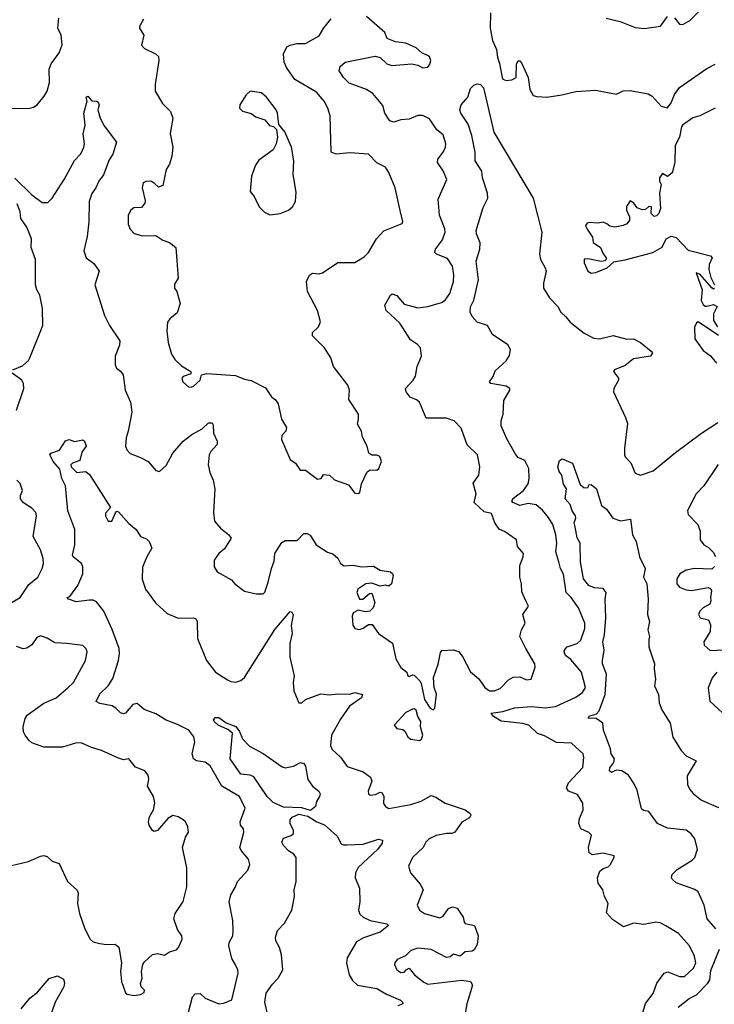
# Model space of a CAD drawing. Extents: x 1690054 to 1842981, y 782881 to 914114.
# Tile 87 of 256: x 1729503 to 1733590, y 830651 to 836445. Entities that reach past the tile are written whole.
import ezdxf

# ---------------------------------------------------------------- set-up
doc = ezdxf.new("R2010")
doc.units = 0

msp = doc.modelspace()

# ---------------------------------------------------------------- linework, layer by layer
at = {"layer": '0CON10XD'}
for points in [[(1732272.6, 836485), (1732270.6, 836395), (1732285, 836323.8), (1732309.1, 836269.1), (1732313.4, 836225), (1732326.8, 836186.8), (1732342.2, 836105), (1732346.2, 836095), (1732365, 836087.5), (1732398.3, 836091.7), (1732423.8, 836105), (1732426.7, 836185), (1732435, 836202.5), (1732445, 836202.5), (1732455, 836192.5), (1732494.3, 836105), (1732504.6, 836034.6), (1732525, 836000), (1732545, 835992.5), (1732605, 835989.4), (1732692.3, 836002.3), (1732775, 836022.5), (1732891.1, 836031.1), (1733015, 836006.2), (1733053.8, 836026.2), (1733095, 836029.2), (1733199.8, 836009.8), (1733224.5, 835994.5), (1733276.4, 835936.4), (1733315, 835927.5), (1733335, 835956.2), (1733355.3, 836004.7), (1733385, 836047.1), (1733545, 836157.8), (1733595, 836184.3)], [(1733355.5, 836455.5), (1733385, 836418.8), (1733405, 836416.2), (1733445, 836441.2), (1733500, 836495)], [(1729405, 835924), (1729557.7, 835922.3), (1729585, 835930), (1729605.5, 835944.5), (1729648, 835995), (1729664.2, 836025), (1729678.6, 836075), (1729677.5, 836155), (1729689.2, 836185), (1729735, 836251.2), (1729753, 836297), (1729747.7, 836355), (1729727.8, 836395), (1729734.2, 836455)], [(1730232.4, 836447.6), (1730208.6, 836405), (1730209.2, 836395), (1730234, 836355), (1730220, 836295), (1730236.7, 836275), (1730302.5, 836245), (1730319.5, 836229.5), (1730322, 836205), (1730300, 836065), (1730301.2, 836025), (1730343.2, 835953.2), (1730390, 835905), (1730404, 835865), (1730388.9, 835775), (1730404.4, 835695), (1730397.9, 835642.1), (1730384, 835595), (1730365.6, 835564.4), (1730345, 835470), (1730320.7, 835460.7), (1730295, 835483.3), (1730275, 835496), (1730245.9, 835494.1), (1730230, 835485), (1730224.1, 835455.9), (1730240.7, 835380.7), (1730238.8, 835365), (1730219.1, 835340.9), (1730175, 835338.1), (1730157.5, 835325), (1730141.4, 835295), (1730142.1, 835242.1), (1730153.4, 835213.4), (1730176.6, 835186.6), (1730225, 835174.2), (1730305, 835176.2), (1730345, 835148.8), (1730384.2, 835134.2), (1730422.5, 835105), (1730436.2, 834925), (1730415, 834890), (1730413.3, 834865), (1730427.5, 834845), (1730448, 834775), (1730429.7, 834720.3), (1730386.2, 834685), (1730373.3, 834665), (1730369.2, 834615), (1730377.1, 834545), (1730397, 834477), (1730416, 834445), (1730455, 834408.1), (1730510, 834375), (1730509.3, 834360.7), (1730465, 834346), (1730456.7, 834335), (1730463.3, 834315), (1730495.9, 834285.9), (1730512.3, 834282.3), (1730525, 834288), (1730565, 834323.3), (1730572.5, 834355), (1730605, 834364.2), (1730772.5, 834352.5), (1730825, 834329.4), (1730865, 834323.1), (1730949.6, 834279.6), (1730985, 834226), (1731007.6, 834207.6), (1731023.1, 834185), (1731043.8, 834095), (1731073.3, 834045), (1731070, 834025), (1731045, 833998.8), (1731042.9, 833975), (1731095, 833857.5), (1731126.7, 833835), (1731152.5, 833795), (1731185, 833793.8), (1731255, 833741.2), (1731276.7, 833745), (1731290.7, 833769.3), (1731325, 833764.3), (1731355, 833737.8), (1731438.3, 833708.3), (1731475, 833660), (1731495, 833657.5), (1731505, 833662.5), (1731513.3, 833715), (1731546.7, 833785), (1731565, 833797.5), (1731605, 833793.8), (1731616, 833805), (1731631.2, 833845), (1731622.5, 833875), (1731605, 833883.3), (1731575, 833882.5), (1731557.5, 833895), (1731548, 833935), (1731519.7, 833989.7), (1731513.3, 834025), (1731490, 834065), (1731497.5, 834095), (1731496.7, 834125), (1731439.5, 834209.5), (1731444.2, 834265), (1731434.2, 834294.2), (1731350, 834405), (1731333.8, 834455), (1731297.5, 834515), (1731226, 834585), (1731226.2, 834605), (1731261.7, 834638.3), (1731272.3, 834667.7), (1731254.4, 834735), (1731196.6, 834846.6), (1731190, 834905), (1731208.3, 834941.7), (1731225, 834953.8), (1731265, 834950), (1731285, 834956.2), (1731375, 835016.2), (1731475, 835017.5), (1731530, 835050), (1731555.8, 835075), (1731602, 835155), (1731645, 835202), (1731754.1, 835245.9), (1731757.7, 835257.7), (1731742.1, 835322.1), (1731711.9, 835455), (1731675, 835546.7), (1731655, 835578), (1731605, 835603.8), (1731555, 835654.2), (1731445, 835662.2), (1731364.6, 835654.6), (1731335.6, 835665.6), (1731329.1, 835879.1), (1731316.9, 835925), (1731294.3, 835965), (1731248.8, 836018.8), (1731122.6, 836092.6), (1731072.1, 836165), (1731059.6, 836195), (1731055.5, 836245), (1731075, 836285.6), (1731093.9, 836296.1), (1731134.4, 836304.4), (1731185.5, 836304.5), (1731265, 836350), (1731292.4, 836397.6), (1731335, 836451.2)], [(1730577, 834037), (1730615, 834073.8), (1730635, 834072.5), (1730640.7, 834060.7), (1730643, 834013), (1730666, 833965), (1730664.2, 833945), (1730628.6, 833905), (1730618.6, 833885), (1730612.5, 833825), (1730621.5, 833781.5), (1730641.9, 833735), (1730651.5, 833685), (1730644.4, 833545), (1730649.2, 833495), (1730685, 833453.3), (1730734, 833415), (1730748, 833395), (1730707.6, 833332.4), (1730675, 833304), (1730646.9, 833265), (1730647.8, 833225), (1730665, 833196.9), (1730749.4, 833149.4), (1730768.8, 833125), (1730825, 833083.3), (1730895, 833066.7), (1730935, 833066), (1730945, 833076.7), (1730965.3, 833135), (1730984, 833216), (1731001.1, 833258.9), (1731004.6, 833305), (1731045, 833368.9), (1731065, 833380.6), (1731135, 833381.2), (1731175, 833421.2), (1731195, 833421.2), (1731211.4, 833411.4), (1731248, 833355), (1731315, 833312), (1731345, 833302.5), (1731375, 833277.5), (1731391.2, 833245), (1731412.1, 833232.1), (1731465.3, 833234.7), (1731515, 833226.7), (1731585, 833230), (1731625, 833205.5), (1731685, 833197.1), (1731696.6, 833186.6), (1731700.8, 833175), (1731690, 833125), (1731675, 833112.5), (1731655, 833117.5), (1731625, 833112.5), (1731575, 833130), (1731540, 833125), (1731492.5, 833095), (1731487.5, 833075), (1731503.3, 833035), (1731522.5, 833035), (1731561.7, 833068.3), (1731575, 833070), (1731592.5, 833015), (1731583.3, 832985), (1731562.5, 832965), (1731535, 832960), (1731495, 832971.4), (1731465, 832955.6), (1731459.6, 832935), (1731463, 832883), (1731475, 832862.5), (1731502.7, 832857.3), (1731525, 832864.2), (1731555, 832886), (1731576.9, 832886.9), (1731613.4, 832833.4), (1731697.3, 832777.2), (1731716.5, 832685), (1731745, 832634.2), (1731781.2, 832605), (1731787.5, 832585), (1731795, 832580), (1731815, 832590), (1731825, 832587.5), (1731856.7, 832555), (1731865, 832540), (1731885.8, 832445), (1731918.8, 832395), (1731935, 832384.2), (1731945.8, 832395), (1731955.9, 832475.9), (1731941.2, 832515), (1731938, 832575), (1731966.2, 832653.8), (1731978, 832722), (1731986.7, 832733.3), (1732055, 832738), (1732085, 832726.7), (1732108.6, 832698.6), (1732155, 832608), (1732205, 832566.7), (1732240.6, 832515), (1732266.9, 832496.9), (1732295, 832496.2), (1732330.5, 832509.5), (1732378.5, 832561.5), (1732405.7, 832575.7), (1732445, 832579.2), (1732485, 832560), (1732512.5, 832565), (1732535.8, 832635), (1732534.3, 832655), (1732480, 832745), (1732446.5, 832815), (1732455.4, 832854.6), (1732478, 832895), (1732464.2, 832945), (1732497.5, 832995), (1732480, 833025), (1732457.7, 833077.7), (1732456.1, 833126.1), (1732445.6, 833165), (1732445.9, 833234.1), (1732465.4, 833284.6), (1732466.7, 833305), (1732432.5, 833345), (1732426.2, 833385), (1732355, 833433.6), (1732325, 833446.9), (1732298.9, 833485), (1732279.8, 833539.8), (1732235, 833549.6), (1732177.5, 833605), (1732188.9, 833655), (1732171.7, 833718.3), (1732204.3, 833765), (1732211.1, 833815), (1732196.7, 833885), (1732135, 833944), (1732101.3, 834041.3), (1732060, 834085), (1732015, 834100.6), (1731895, 834100), (1731854.7, 834194.7), (1731838.3, 834208.3), (1731800, 834225), (1731776.7, 834255), (1731773.8, 834275), (1731818, 834325), (1731831.3, 834348.7), (1731840.8, 834405), (1731866.6, 834465), (1731862.1, 834515), (1731844.5, 834535), (1731801.5, 834561.5), (1731740.1, 834660.1), (1731659.7, 834735), (1731651.6, 834765), (1731685, 834824.2), (1731695, 834831.9), (1731721.5, 834821.5), (1731765, 834771.6), (1731845, 834749.7), (1731905, 834756.7), (1731985, 834781.1), (1732007.1, 834795), (1732034.6, 834835), (1732055.9, 834905), (1732057.6, 834945), (1732050, 834995), (1732019.3, 835039.3), (1731956, 835065), (1731945.8, 835075), (1731950, 835095), (1731990.2, 835149.8), (1732005.7, 835195.7), (1732004.2, 835215), (1731973.1, 835295), (1731965, 835390), (1732016.9, 835505), (1731995, 835556.7), (1731960.6, 835605), (1731963.1, 835625), (1731995.5, 835665), (1732008.8, 835695), (1732010.8, 835715), (1731995, 835767.1), (1731958.1, 835798.1), (1731915, 835861.4), (1731875, 835882.2), (1731845, 835882.1), (1731795, 835859.2), (1731745, 835855.5), (1731705, 835843.3), (1731680.6, 835850.6), (1731651.9, 835895), (1731640.5, 835940.5), (1731580.7, 836010.7), (1731544.6, 836034.6), (1731442, 836072), (1731408, 836105), (1731383.3, 836145), (1731389.3, 836170.7), (1731417.5, 836195), (1731595, 836230), (1731625, 836223.3), (1731664, 836185), (1731692.5, 836175), (1731810, 836185), (1731845, 836178), (1731875, 836162.9), (1731903.6, 836166.4), (1731917, 836183), (1731922.5, 836205), (1731915, 836228.8), (1731869.5, 836249.5), (1731835, 836279.4), (1731775, 836306.4), (1731715, 836315.5), (1731665, 836333.8), (1731650.7, 836370.7), (1731543.1, 836465)], [(1732953.1, 836455), (1733035, 836435.3), (1733125, 836398.8), (1733176.6, 836393.4), (1733272.2, 836407.8), (1733315, 836463.8)], [(1732375, 834532.9), (1732285, 834592.5), (1732255.2, 834645.2), (1732195, 834665.6), (1732165, 834699.1), (1732153.9, 834725), (1732155.5, 834755), (1732175.3, 834794.7), (1732202.3, 834915), (1732187.8, 835025), (1732210.6, 835095), (1732212.1, 835132.1), (1732191.1, 835185), (1732189.4, 835205), (1732229.5, 835340.5), (1732256.7, 835395), (1732256.2, 835425), (1732226.5, 835515), (1732222.5, 835555), (1732182.1, 835615), (1732182.1, 835665), (1732163.9, 835763.9), (1732141.3, 835831.3), (1732098, 835895), (1732092, 835915), (1732101.2, 835945), (1732139.7, 835990.3), (1732155, 836040), (1732175, 836060.8), (1732195, 836068.1), (1732215, 836064.2), (1732232.5, 836045), (1732293, 835783), (1732524.8, 835395), (1732575.4, 835195), (1732560.9, 835065), (1732566.8, 835035), (1732595.3, 834985), (1732600.3, 834965), (1732584.6, 834894.6), (1732584.5, 834865), (1732619.2, 834809.2), (1732668.4, 834758.4), (1732685.9, 834725), (1732717.2, 834697.2), (1732741.5, 834665), (1732825, 834601.5), (1732880.9, 834570.9), (1732915, 834567.5), (1732995, 834586.7), (1733075, 834565.4), (1733115, 834567.5), (1733155, 834545.6), (1733218.8, 834495), (1733226, 834485), (1733214.2, 834465.8), (1733115, 834450.5), (1733065, 834411.4), (1733002.5, 834385), (1732996.7, 834375), (1733026.2, 834335), (1733026.2, 834325), (1732999.2, 834275), (1732997.5, 834255), (1733068, 834105), (1733078.8, 834068.8), (1733061.1, 833925), (1733061.9, 833885), (1733065, 833873.8), (1733098.3, 833838.3), (1733125, 833776), (1733155, 833765.6), (1733229.1, 833790.9), (1733362.2, 833897.8), (1733515, 834011.9), (1733611.2, 834075)], [(1730975, 835298), (1731035, 835304.2), (1731085.6, 835324.4), (1731108.8, 835345), (1731126.2, 835375), (1731130.5, 835430.5), (1731111.4, 835535), (1731115.8, 835615), (1731103.3, 835695), (1731062.5, 835785), (1731028.3, 835828.3), (1731020.8, 835895), (1731012, 835915), (1730955, 835988.8), (1730926.7, 836015), (1730860, 836025), (1730835, 836002.5), (1730799.2, 835945), (1730795.8, 835925), (1730815, 835907.5), (1730865, 835893.8), (1730893.2, 835873.2), (1730946.1, 835856.1), (1730973.6, 835823.6), (1730997, 835817), (1731015, 835800), (1731020, 835755), (1731012.5, 835715), (1730995, 835680), (1730910.5, 835619.5), (1730890.5, 835589.5), (1730867.5, 835525), (1730860, 835435), (1730882.5, 835405), (1730912.5, 835345), (1730942.7, 835312.7), (1730975, 835298)], [(1729475, 835513.8), (1729575, 835414), (1729635, 835370), (1729669.7, 835370.3), (1729694.3, 835395), (1729764.5, 835505), (1729825, 835616.7), (1729863, 835657), (1729881.4, 835695), (1729884.4, 835715.6), (1729877, 835773), (1729888.5, 835825), (1729881.1, 835895), (1729900, 835965), (1729895, 835990), (1729905, 835996), (1729927.5, 835967.5), (1729956.4, 835966.4), (1729965, 835960), (1729970, 835945), (1729963.8, 835915), (1729976.2, 835865), (1730001.2, 835821.2), (1730072, 835725), (1730051.9, 835655), (1730029.3, 835620.7), (1729997.1, 835532.9), (1729968.1, 835495), (1729951.5, 835455), (1729927.6, 835422.4), (1729911.2, 835375), (1729911.1, 835255), (1729900.3, 835169.7), (1729880.8, 835085), (1729894, 835045), (1729940.3, 835010.3), (1729971.2, 834965), (1729945.8, 834885), (1730001.4, 834705), (1730032.5, 834645), (1730092.5, 834555), (1730090.5, 834529.5), (1730065.8, 834465), (1730064.2, 834415), (1730072.5, 834395), (1730097.2, 834377.2), (1730111.4, 834355), (1730123.3, 834265), (1730154.5, 834194.5), (1730162.9, 834135), (1730142.5, 834025), (1730129.2, 833985), (1730126, 833935), (1730133.8, 833915), (1730153.3, 833893.3), (1730215, 833870), (1730260, 833845), (1730305, 833793.3), (1730325, 833787.5), (1730365, 833822), (1730403.9, 833895), (1730465, 833964.4), (1730515.3, 834004.7), (1730577, 834037)], [(1733595.7, 835925), (1733505, 835879.1), (1733462.6, 835867.4), (1733403.3, 835825), (1733395.9, 835814.1), (1733385, 835753.3), (1733359.5, 835705), (1733357.3, 835605), (1733342.5, 835545), (1733315, 835522.5), (1733285, 835540), (1733267.5, 835515), (1733267.5, 835495), (1733277.5, 835475), (1733266.7, 835425), (1733272.5, 835335), (1733262.5, 835305), (1733249.3, 835290.7), (1733235, 835287.5), (1733217.5, 835305), (1733220, 835345), (1733205, 835346.7), (1733185, 835327.5), (1733165, 835326.7), (1733135, 835337.5), (1733116.4, 835366.4), (1733095, 835380), (1733073.9, 835346.1), (1733073.6, 835323.6), (1733090, 835285), (1733090, 835265), (1733075, 835244), (1733053.6, 835233.6), (1733003.8, 835223.8), (1732975, 835230), (1732957.5, 835245), (1732935, 835253.3), (1732905, 835248.8), (1732855, 835252.5), (1732841.7, 835248.3), (1732831.2, 835235), (1732842.3, 835212.3), (1732873.3, 835165), (1732877.5, 835135), (1732920, 835105), (1732935, 835067.5), (1732953.3, 835045), (1732953.3, 835035), (1732945, 835026.7), (1732925, 835022.9), (1732845, 835038.9), (1732823.6, 835036.4), (1732824.5, 835015), (1732845, 834966.2), (1732865, 834953.8), (1732892.3, 834957.7), (1732960, 834985), (1732999.5, 835020.5), (1733065, 835031.4), (1733228, 835075), (1733283.2, 835106.8), (1733306.7, 835155), (1733335, 835172.5), (1733365, 835163.3), (1733435, 835090), (1733567.5, 835055), (1733576.7, 835045), (1733558.8, 835005), (1733558, 834975), (1733568.3, 834928.3), (1733590, 834885)], [(1729463.8, 834385), (1729520.5, 834409.5), (1729555, 834440), (1729563.1, 834455), (1729640, 834645), (1729637.9, 834745), (1729621.5, 834825), (1729603.8, 834855), (1729596, 834885), (1729595.5, 835035), (1729571.6, 835105), (1729573.1, 835155), (1729545.4, 835225), (1729511.1, 835275), (1729506.4, 835315), (1729487.7, 835362.3)], [(1733590, 834865), (1733585, 834860), (1733575, 834867.5), (1733505.9, 834945.9), (1733482.5, 834955), (1733518.8, 834855), (1733513, 834793), (1733525, 834770), (1733535, 834760), (1733545, 834760), (1733585, 834770), (1733607, 834757), (1733584, 834715), (1733585.8, 834675), (1733608.8, 834638.8)], [(1733615, 834587.5), (1733495, 834667.5), (1733485, 834662.5), (1733473.9, 834636.1), (1733475, 834567.5), (1733525, 834499.4), (1733567.9, 834467.9), (1733603.3, 834423.3)], [(1733167.7, 830595), (1733185, 830656), (1733230, 830715), (1733251.5, 830775), (1733295, 830834.2), (1733316.9, 830843.1), (1733385, 830815.4), (1733415, 830815.4), (1733468.2, 830865), (1733480.8, 830895), (1733474.1, 830934.1), (1733444.5, 830995), (1733378.3, 831068.3), (1733305, 831113.1), (1733270.3, 831130.3), (1733245, 831134.3), (1733175, 831120.6), (1733115, 831129.4), (1733055, 831108), (1732990.7, 831150.7), (1732955, 831190), (1732965.7, 831245), (1732942.9, 831285), (1732934.2, 831325), (1732906, 831365), (1732901.8, 831395), (1732916.9, 831435), (1732935, 831451.1), (1732965, 831461.1), (1732977.9, 831472.1), (1733001.4, 831515), (1733001.2, 831525), (1732935, 831540.4), (1732871.7, 831531.7), (1732853.2, 831543.2), (1732849.2, 831575), (1732867, 831647), (1732852.5, 831662.5), (1732804.3, 831684.3), (1732793.5, 831715), (1732796.5, 831745), (1732818.8, 831795), (1732817.2, 831835), (1732785.3, 831885.3), (1732731.4, 831905), (1732720.6, 831925), (1732731.4, 831955), (1732815.3, 832044.7), (1732822.9, 832105), (1732817.9, 832125), (1732748.9, 832188.9), (1732661.7, 832191.7), (1732591, 832231), (1732550, 832245), (1732498.5, 832295), (1732463, 832303), (1732335, 832318.4), (1732290, 832345), (1732276.7, 832365), (1732345, 832375.3), (1732415, 832396), (1732515, 832404.7), (1732596.5, 832396.5), (1732655, 832404.7), (1732775, 832458.7), (1732814.1, 832485.9), (1732832.7, 832515), (1732809.2, 832605), (1732745, 832679.5), (1732714.7, 832704.7), (1732705.6, 832725), (1732709.8, 832740.2), (1732725, 832754.5), (1732782, 832775), (1732804.4, 832795), (1732827.4, 832862.6), (1732828.8, 832895), (1732790.5, 832985), (1732748.5, 833045), (1732718.9, 833075), (1732703.1, 833183.1), (1732684.2, 833215), (1732675.6, 833254.4), (1732658.2, 833315), (1732662.9, 833365), (1732658.2, 833415), (1732639.5, 833475), (1732615, 833515.6), (1732579.8, 833559.8), (1732541.3, 833591.3), (1732495, 833598.9), (1732445, 833587), (1732404.5, 833604.5), (1732398.7, 833615), (1732409.3, 833630.7), (1732466.4, 833675), (1732494.5, 833715), (1732501.1, 833745), (1732497.8, 833805), (1732475, 833851.2), (1732435, 833870), (1732419.3, 833889.3), (1732368.8, 833978.8), (1732336, 834056), (1732335.8, 834085), (1732348.1, 834125), (1732352.5, 834205), (1732387.8, 834265), (1732386.9, 834275), (1732365, 834289.1), (1732274.1, 834304.1), (1732267.1, 834315), (1732289.2, 834345), (1732301.1, 834378.9), (1732365, 834437.1), (1732385, 834468.8), (1732390.6, 834505), (1732375, 834532.9)], [(1729485, 834147.5), (1729527.5, 834275), (1729526.5, 834305), (1729516.7, 834325), (1729460, 834365)], [(1730497.1, 830605), (1730520, 830695), (1730535, 830712.5), (1730565, 830714.2), (1730595, 830687.8), (1730675.5, 830654.5), (1730705, 830657.5), (1730752, 830678), (1730789.2, 830835), (1730787.5, 830855), (1730773.6, 830883.6), (1730750.9, 830920.9), (1730733.5, 830995), (1730736.5, 831015), (1730756.9, 831055), (1730760, 831085), (1730756.4, 831145), (1730735.6, 831255), (1730744.6, 831295.4), (1730771.7, 831338.3), (1730783.8, 831375), (1730845, 831440), (1730858, 831475), (1730850, 831505), (1730805.7, 831555.7), (1730799.2, 831575), (1730822.9, 831665), (1730819.2, 831685), (1730803.1, 831705), (1730801.1, 831725), (1730830, 831805), (1730797.5, 831875), (1730692.1, 831935), (1730624.5, 832055), (1730595, 832075.8), (1730544.1, 832084.1), (1730525.7, 832095), (1730518.2, 832125), (1730533.5, 832193.5), (1730527.8, 832225), (1730497.8, 832265), (1730431.9, 832298.1), (1730365, 832323.3), (1730305, 832360.6), (1730235, 832385.6), (1730195, 832421.8), (1730169.4, 832415), (1730125.4, 832364.6), (1730115, 832360.8), (1730097, 832367), (1730070, 832395), (1730048, 832408), (1729975, 832420.8), (1729954.2, 832434.2), (1729975, 832478), (1730023.6, 832526.3), (1730050.4, 832569.6), (1730084.7, 832675.3), (1730090.7, 832715), (1730087.8, 832745), (1730047.2, 832857.2), (1729998.5, 832965), (1729955, 833020.6), (1729935, 833029.4), (1729915, 833029.4), (1729835, 833020), (1729790, 833035), (1729782.5, 833045), (1729798, 833052), (1729844.5, 833115.5), (1729875.8, 833185), (1729875.8, 833225), (1729867.5, 833245), (1729818.8, 833285), (1729814, 833295), (1729827.3, 833355), (1729827.1, 833445), (1729787.5, 833555), (1729772.5, 833702.5), (1729751.9, 833745), (1729739.7, 833799.7), (1729700, 833845), (1729680, 833885), (1729687.5, 833895), (1729736.9, 833913.1), (1729773, 833967), (1729795, 833976), (1729825, 833963.3), (1729875, 833973.3), (1729885.6, 833965.6), (1729893.8, 833935), (1729868.6, 833901.4), (1729858, 833852), (1729813.8, 833835), (1729803.8, 833825), (1729806.2, 833815), (1729840.5, 833780.5), (1729893, 833787), (1729915, 833768.8), (1730036.7, 833575), (1730008.6, 833541.4), (1730009.2, 833525), (1730023.3, 833495), (1730045, 833493.8), (1730066.4, 833543.6), (1730075, 833552.5), (1730085, 833550), (1730145, 833481.2), (1730188, 833445), (1730213.4, 833403.4), (1730250.3, 833390.3), (1730265, 833374), (1730280, 833335), (1730250.5, 833285), (1730225.5, 833224.5), (1730223.9, 833153.9), (1730244.5, 833095), (1730303, 833013), (1730371.3, 832951.3), (1730435, 832924.3), (1730525.8, 832925.8), (1730540, 832920), (1730547.1, 832905), (1730549.2, 832805), (1730601.9, 832675), (1730655, 832605.6), (1730725, 832560.6), (1730745, 832551.4), (1730775, 832548), (1730805, 832556), (1730826, 832574), (1731003.8, 832856.2), (1731095, 832962.9), (1731105, 832959.2), (1731113, 832943), (1731100.2, 832879.8), (1731106, 832834), (1731093.2, 832775), (1731093.6, 832695), (1731118.8, 832585), (1731111.5, 832545), (1731116.6, 832496.6), (1731145, 832426.2), (1731162.5, 832425), (1731185.5, 832444.5), (1731275, 832479.1), (1731325, 832471.9), (1731375, 832479.4), (1731445, 832476.5), (1731475, 832485.4), (1731520, 832475), (1731514, 832455), (1731444.2, 832405.8), (1731390.9, 832329.2), (1731336.9, 832235), (1731331.5, 832175), (1731341.4, 832151.4), (1731391.1, 832105), (1731430, 832050), (1731525, 832018.6), (1731567.6, 831987.6), (1731575.8, 831965), (1731554.4, 831905.6), (1731555, 831890), (1731565, 831881.2), (1731596.7, 831886.7), (1731625, 831900), (1731635, 831896.7), (1731645.6, 831875), (1731643.2, 831833.2), (1731656, 831815), (1731675, 831804.5), (1731805, 831827.1), (1731865, 831847.5), (1731925, 831880), (1731951.3, 831871.3), (1732006.2, 831835), (1732123.8, 831795), (1732153.8, 831775), (1732158, 831765), (1732150.3, 831749.7), (1732105, 831724), (1732063.3, 831665), (1732045, 831656), (1732015, 831656.7), (1731952.5, 831645), (1731912, 831625), (1731893.3, 831605), (1731877.5, 831575), (1731814.3, 831515), (1731790, 831465), (1731802.5, 831425), (1731859.3, 831359.3), (1731877.5, 831325), (1731840.8, 831235), (1731855.8, 831205), (1731884, 831185), (1731975, 831159.4), (1731995, 831170), (1732025.5, 831214.5), (1732050, 831225), (1732076.8, 831216.8), (1732112.9, 831165), (1732118, 831135), (1732125, 831126.2), (1732178.8, 831115), (1732200.6, 831055), (1732195, 831002.5), (1732177.6, 830972.4), (1732165, 830963.8), (1732125, 830960), (1732095, 830933.8), (1732055, 830945.7), (1732035, 830931.4), (1732015, 830927.3), (1731925, 830974.5), (1731845, 830982.2), (1731805, 830968), (1731773, 830937), (1731725, 830914.2), (1731710, 830895), (1731709.2, 830885), (1731722.5, 830855), (1731745, 830839.2), (1731765, 830841.2), (1731776.7, 830855), (1731795, 830863.8), (1731825.7, 830825.7), (1731881.5, 830781.5), (1731905, 830770.5), (1732104.4, 830794.4), (1732156.2, 830785), (1732168, 830765), (1732132.9, 830655), (1732117.5, 830565)], [(1733598.8, 831095), (1733547.1, 831155), (1733529.6, 831235), (1733495, 831312.5), (1733475, 831327.5), (1733365.6, 831365.6), (1733343.8, 831385), (1733338.3, 831398.3), (1733341.2, 831415), (1733370.8, 831445), (1733460.2, 831499.8), (1733474.6, 831515.4), (1733490.3, 831565), (1733474.6, 831625), (1733454.5, 831655), (1733425, 831676.1), (1733315, 831688.7), (1733255.7, 831715.7), (1733205, 831786.9), (1733172.4, 831792.4), (1733160.9, 831800.9), (1733135, 831910.6), (1733118.9, 831948.9), (1733085, 831999.2), (1733045, 832024.4), (1733015, 832029.4), (1733003.8, 832025), (1732985, 832015.8), (1732973.1, 832025), (1732975, 832043.3), (1732999.2, 832075), (1733002, 832095), (1732982.9, 832125), (1732978.6, 832155), (1732938.6, 832265), (1732933.8, 832305), (1732895, 832334), (1732847.5, 832335), (1732855, 832348), (1732895, 832359.2), (1732912.3, 832377.7), (1732947.2, 832475), (1732954.7, 832595), (1732932.2, 832655), (1732931.1, 832675), (1732941.6, 832735), (1732934.8, 832785.2), (1732943.8, 832825), (1732950.8, 832925), (1732947.1, 833035), (1732954, 833075), (1732935, 833098.1), (1732885, 833101.9), (1732852, 833115), (1732820.3, 833155), (1732802.1, 833255), (1732799.6, 833365), (1732782.9, 833397.1), (1732771.4, 833461.4), (1732764.6, 833485), (1732776, 833515), (1732773.3, 833525), (1732753.2, 833555), (1732742.3, 833592.3), (1732712, 833625), (1732720, 833685), (1732703, 833713), (1732692.5, 833765), (1732676.4, 833786.4), (1732668.8, 833815), (1732679.2, 833850.8), (1732695, 833861.2), (1732755.5, 833835.5), (1732800.7, 833710.7), (1732825, 833690), (1732848.3, 833691.7), (1732851.7, 833708.3), (1732865, 833710), (1732897.5, 833685), (1732926.4, 833586.4), (1732956, 833565), (1732992.5, 833512.5), (1733037.3, 833497.3), (1733096.2, 833506.2), (1733108, 833415), (1733129.4, 833375), (1733149.5, 833285), (1733183.8, 833215), (1733172.7, 833165), (1733191.9, 833125), (1733201, 833035), (1733196.1, 832946.1), (1733208.8, 832905), (1733199.5, 832855), (1733209.2, 832815), (1733205, 832797.5), (1733204.3, 832755), (1733238.1, 832655), (1733235.6, 832625), (1733243.6, 832565), (1733238.6, 832525), (1733261.2, 832475), (1733266.2, 832425), (1733280.6, 832385), (1733330.5, 832305), (1733345, 832224.2), (1733395, 832145.8), (1733425, 832113.5), (1733483.8, 832085), (1733429.1, 831995), (1733432.7, 831945), (1733445.4, 831915), (1733465, 831891.8), (1733515, 831853.6), (1733615, 831810)], [(1733612.3, 833827.7), (1733527.2, 833702.8), (1733482.7, 833655), (1733432, 833558), (1733435, 833532.9), (1733493.5, 833475), (1733506, 833435), (1733506.2, 833385), (1733528.8, 833355), (1733555, 833339.2), (1733582.2, 833312.2), (1733597.1, 833287.1)], [(1729435, 833004.4), (1729505.8, 833045), (1729557.9, 833122.1), (1729609.4, 833165), (1729635.6, 833215), (1729643.5, 833245), (1729641.5, 833275), (1729625.6, 833325), (1729582.9, 833405), (1729601.9, 833525), (1729599.2, 833545), (1729575, 833570), (1729525, 833602.5), (1729507.5, 833625), (1729507.5, 833645), (1729519.4, 833675), (1729506.4, 833716.4), (1729486.7, 833735)], [(1733591.3, 833228.7), (1733575, 833212.5), (1733473.3, 833216.7), (1733423.6, 833206.4), (1733386.4, 833183.6), (1733368.6, 833155), (1733369.2, 833125), (1733385.6, 833105.6), (1733425, 833090), (1733455.8, 833085.8), (1733553.6, 833103.6), (1733568, 833098), (1733573.3, 833085), (1733566.7, 833045), (1733570, 833025), (1733563.6, 833006.4), (1733523.3, 832985), (1733504.2, 832965.8), (1733496.7, 832945), (1733506.4, 832926.4), (1733555, 832913.3), (1733567.5, 832885), (1733565.7, 832845), (1733528.8, 832785), (1733530, 832765), (1733565, 832734.2), (1733685, 832739.2)], [(1729455, 831468.6), (1729555, 831491.4), (1729626.6, 831523.4), (1729645, 831526.9), (1729665, 831520.6), (1729695, 831493.1), (1729735, 831480), (1729784.5, 831374.5), (1729842.4, 831322.4), (1729846.7, 831305), (1729842.7, 831245), (1729855.8, 831185.8), (1729886.1, 831096.1), (1729917.5, 831035), (1729935, 831020), (1729975, 831010), (1730015, 831004), (1730065, 831006.2), (1730086.9, 830986.9), (1730102.7, 830895), (1730096.8, 830845), (1730101.5, 830785), (1730125, 830718.8), (1730135, 830710.6), (1730176.6, 830703.4), (1730215, 830708.6), (1730235, 830721.2), (1730238, 830735), (1730218.8, 830755), (1730213.9, 830773.9), (1730223.8, 830805), (1730220, 830845), (1730228, 830885), (1730238.3, 830901.7), (1730285.7, 830944.3), (1730315, 830950), (1730355, 830940), (1730385, 830960), (1730425, 830972), (1730437.1, 830985), (1730458.6, 831035), (1730457.5, 831055), (1730430.9, 831090.9), (1730410, 831155), (1730418.8, 831185), (1730465, 831256.7), (1730487, 831343), (1730487.1, 831455), (1730460.8, 831575), (1730478.8, 831635), (1730496.1, 831663.9), (1730492.5, 831695), (1730478.6, 831725), (1730466.1, 831736.1), (1730435, 831755.6), (1730405, 831762.9), (1730375, 831745.7), (1730315, 831674.2), (1730295, 831668.8), (1730285, 831673.8), (1730266, 831705), (1730262, 831725), (1730268, 831755), (1730291.4, 831795), (1730297.5, 831837.5), (1730290, 831875), (1730255.8, 831935), (1730264, 831975), (1730259.7, 831999.7), (1730238.8, 832025), (1730185, 832046.9), (1730145, 832095.8), (1730115, 832090.8), (1730085, 832099.2), (1729985, 832145.7), (1729925, 832163.1), (1729865, 832190.9), (1729831.2, 832188.8), (1729755, 832164.3), (1729645, 832164.4), (1729575, 832190.5), (1729556.9, 832205), (1729535, 832236), (1729526.5, 832255), (1729524.5, 832285), (1729536.2, 832333.8), (1729547.4, 832352.6), (1729645.9, 832424.1), (1729718.1, 832455), (1729786.9, 832513.1), (1729819.4, 832545), (1729890, 832675), (1729900.8, 832725), (1729894.1, 832744.1), (1729875, 832762.5), (1729780, 832775), (1729709.5, 832779.5), (1729665, 832806), (1729625, 832820), (1729605, 832810), (1729574.2, 832765.8), (1729545, 832746.7), (1729523.9, 832743.9), (1729485, 832756.2)], [(1733604.7, 832605.3), (1733576.8, 832573.2), (1733554.5, 832514.5), (1733563.1, 832435), (1733689.4, 832319.4)], [(1731855, 832204.2), (1731867.6, 832212.4), (1731874.3, 832235), (1731861.4, 832285), (1731864, 832315), (1731846.2, 832345), (1731835, 832382.5), (1731825, 832390), (1731815, 832388.8), (1731775, 832368.8), (1731706.7, 832295), (1731722.5, 832275), (1731758, 832268), (1731769.3, 832259.3), (1731786.7, 832225), (1731801.7, 832211.7), (1731855, 832204.2)], [(1731215, 831792), (1731162.4, 831807.6), (1731055, 831812.5), (1730995, 831839.7), (1730960, 831875), (1730880.2, 831990.2), (1730860, 832000), (1730804.6, 832005), (1730742.5, 832095), (1730756, 832246), (1730728.6, 832268.6), (1730671.4, 832295), (1730647.5, 832315), (1730644.3, 832325), (1730655, 832338.8), (1730675, 832338.8), (1730717.3, 832307.3), (1730775, 832286.2), (1730796.8, 832256.8), (1730813.9, 832213.9), (1730855, 832170), (1730935, 832126.8), (1731048.3, 832048.3), (1731066.1, 832043.9), (1731115, 832051.9), (1731155, 832074), (1731175, 832068), (1731185, 832052.5), (1731199.2, 831975), (1731225.8, 831935), (1731263.8, 831905), (1731270.5, 831890.5), (1731268, 831875), (1731248.8, 831845), (1731243.8, 831815), (1731215, 831792)], [(1730962.3, 830585), (1730944.7, 830665), (1730953.4, 830716.6), (1730990.1, 830769.9), (1731024.4, 830805), (1731050.5, 830855), (1731042.7, 830942.7), (1731032.5, 830985), (1731010, 831025), (1731008.8, 831045), (1731020, 831085), (1731061.7, 831128.3), (1731104.6, 831205.4), (1731119.7, 831285), (1731118.1, 831325), (1731130.8, 831375), (1731130, 831515), (1731116.7, 831535), (1731083.9, 831553.9), (1731055.3, 831585), (1731045.3, 831605), (1731055, 831630), (1731100, 831645), (1731113.4, 831656.6), (1731114.6, 831675), (1731095.2, 831715), (1731093.7, 831736.3), (1731106.8, 831753.2), (1731145, 831771.1), (1731197.7, 831757.7), (1731251.2, 831725), (1731296.7, 831706.7), (1731371.2, 831641.2), (1731395.5, 831595.5), (1731409.1, 831589.1), (1731430.4, 831589.6), (1731525, 831594.5), (1731615, 831623.1), (1731637.8, 831617.8), (1731635, 831598.8), (1731607.7, 831562.3), (1731494.2, 831455.8), (1731478.5, 831425), (1731476.9, 831395), (1731502.5, 831335), (1731503.8, 831255), (1731497.1, 831205), (1731505, 831182), (1731524.7, 831164.7), (1731564.6, 831144.6), (1731662.5, 831125), (1731673.3, 831115), (1731624, 831075), (1731526.6, 831043.4), (1731485, 831019.6), (1731430, 830925), (1731426.1, 830893.9), (1731442.3, 830825), (1731461.2, 830791.2), (1731491.4, 830765), (1731605, 830744.6), (1731661.2, 830711.2), (1731743.3, 830675), (1731756.2, 830665), (1731756.7, 830655), (1731727.8, 830642.2)], [(1733377.9, 830635), (1733442.2, 830685), (1733485, 830707.7), (1733552.5, 830775), (1733563.7, 830796.3), (1733570, 830850), (1733619.3, 830975)], [(1729513.1, 830625), (1729563, 830687), (1729607.3, 830722.7), (1729677.4, 830802.6), (1729725, 830818.5), (1729760.3, 830800.3), (1729767.4, 830777.4), (1729763.6, 830755), (1729712.3, 830665), (1729671.2, 830545)]]:
    msp.add_lwpolyline(points, dxfattribs=at)

doc.saveas('drawing.dxf')
